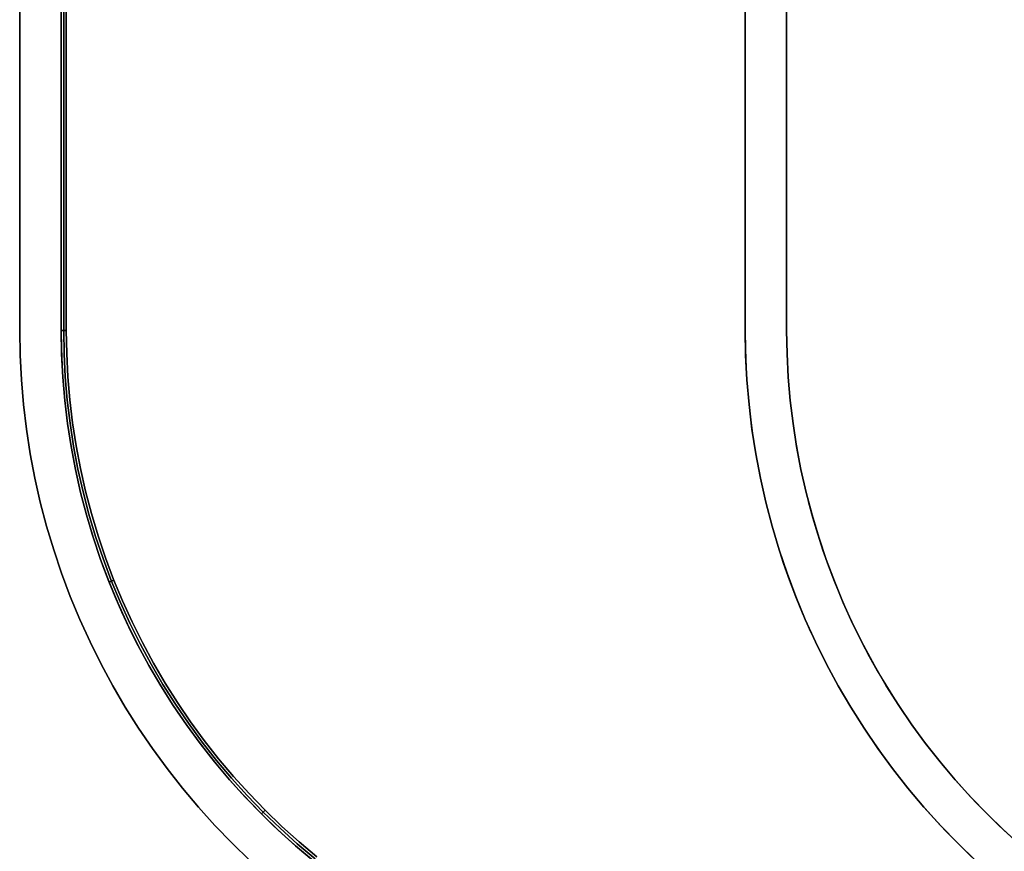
# Model space of a CAD drawing. Extents: x -1808 to 814, y 59 to 2017.
# Tile 18 of 52: x -810 to -715, y 738 to 818. Entities that reach past the tile are written whole.
import ezdxf

# ---------------------------------------------------------------- set-up
doc = ezdxf.new("R2010")
doc.units = 0
for name, color, linetype in [('LIVELLO_02', 192, 'CONTINUOUS'), ('LIVELLO_03', 5, 'CONTINUOUS'), ('PREDEFINITO', 7, 'CONTINUOUS')]:
    doc.layers.add(name, color=color, linetype=linetype)

msp = doc.modelspace()

# ---------------------------------------------------------------- linework, layer by layer
at = {"layer": 'LIVELLO_02'}
for p, q in [((-806, 788, 499.5), (-806, 1098, 499.5)), ((-806, 1098, 492.5), (-806, 788, 492.5)), ((-806, 788, 496), (-806, 1098, 496)), ((-805.75, 1098, 492.25), (-805.75, 788, 492.25)), ((-805.75, 788, 499.75), (-805.75, 1098, 499.75)), ((-805.5, 1098, 492), (-805.5, 788, 492)), ((-805.5, 788, 500), (-805.5, 1098, 500)), ((-805.962, 785.747, 499.5), (-806, 788, 499.5)), ((-806, 788, 492.5), (-805.962, 785.747, 492.5)), ((-805.962, 785.747, 496), (-806, 788, 496)), ((-806, 788, 492.5), (-806, 788, 499.5)), ((-805.5, 788, 492), (-806, 788, 492.5)), ((-806, 788, 499.5), (-805.5, 788, 500)), ((-805.75, 788, 492.25), (-805.712, 785.755, 492.25)), ((-805.712, 785.755, 499.75), (-805.75, 788, 499.75)), ((-805.5, 788, 492), (-805.462, 785.764, 492)), ((-805.462, 785.764, 500), (-805.5, 788, 500)), ((-805.846, 783.496, 499.5), (-805.962, 785.747, 499.5)), ((-805.962, 785.747, 492.5), (-805.846, 783.496, 492.5)), ((-805.846, 783.496, 496), (-805.962, 785.747, 496)), ((-805.712, 785.755, 492.25), (-805.597, 783.513, 492.25)), ((-805.597, 783.513, 499.75), (-805.712, 785.755, 499.75)), ((-805.462, 785.764, 492), (-805.348, 783.53, 492)), ((-805.348, 783.53, 500), (-805.462, 785.764, 500)), ((-805.654, 781.251, 499.5), (-805.846, 783.496, 499.5)), ((-805.846, 783.496, 492.5), (-805.654, 781.251, 492.5)), ((-805.654, 781.251, 496), (-805.846, 783.496, 496)), ((-805.597, 783.513, 492.25), (-805.406, 781.276, 492.25)), ((-805.406, 781.276, 499.75), (-805.597, 783.513, 499.75)), ((-805.348, 783.53, 492), (-805.157, 781.301, 492)), ((-805.157, 781.301, 500), (-805.348, 783.53, 500)), ((-805.385, 779.013, 499.5), (-805.654, 781.251, 499.5)), ((-805.654, 781.251, 492.5), (-805.385, 779.013, 492.5)), ((-805.385, 779.013, 496), (-805.654, 781.251, 496)), ((-805.406, 781.276, 492.25), (-805.139, 779.047, 492.25)), ((-805.139, 779.047, 499.75), (-805.406, 781.276, 499.75)), ((-805.157, 781.301, 492), (-804.891, 779.081, 492)), ((-804.891, 779.081, 500), (-805.157, 781.301, 500)), ((-805.04, 776.786, 499.5), (-805.385, 779.013, 499.5)), ((-805.385, 779.013, 492.5), (-805.04, 776.786, 492.5)), ((-805.04, 776.786, 496), (-805.385, 779.013, 496)), ((-805.139, 779.047, 492.25), (-804.795, 776.828, 492.25)), ((-804.795, 776.828, 499.75), (-805.139, 779.047, 499.75)), ((-804.891, 779.081, 492), (-804.549, 776.87, 492)), ((-804.549, 776.87, 500), (-804.891, 779.081, 500)), ((-804.62, 774.572, 499.5), (-805.04, 776.786, 499.5)), ((-805.04, 776.786, 492.5), (-804.62, 774.572, 492.5)), ((-804.62, 774.572, 496), (-805.04, 776.786, 496)), ((-804.795, 776.828, 492.25), (-804.376, 774.622, 492.25)), ((-804.376, 774.622, 499.75), (-804.795, 776.828, 499.75)), ((-804.549, 776.87, 492), (-804.131, 774.673, 492)), ((-804.131, 774.673, 500), (-804.549, 776.87, 500)), ((-804.123, 772.374, 499.5), (-804.62, 774.572, 499.5)), ((-804.62, 774.572, 492.5), (-804.123, 772.374, 492.5)), ((-804.123, 772.374, 496), (-804.62, 774.572, 496)), ((-804.376, 774.622, 492.25), (-803.882, 772.432, 492.25)), ((-803.882, 772.432, 499.75), (-804.376, 774.622, 499.75)), ((-804.131, 774.673, 492), (-803.639, 772.491, 492)), ((-803.639, 772.491, 500), (-804.131, 774.673, 500)), ((-803.553, 770.193, 499.5), (-804.123, 772.374, 499.5)), ((-804.123, 772.374, 492.5), (-803.553, 770.193, 492.5)), ((-803.553, 770.193, 496), (-804.123, 772.374, 496)), ((-803.882, 772.432, 492.25), (-803.313, 770.26, 492.25)), ((-803.313, 770.26, 499.75), (-803.882, 772.432, 499.75)), ((-803.639, 772.491, 492), (-803.073, 770.328, 492)), ((-803.073, 770.328, 500), (-803.639, 772.491, 500)), ((-802.908, 768.034, 499.5), (-803.553, 770.193, 499.5)), ((-803.553, 770.193, 492.5), (-802.908, 768.034, 492.5)), ((-802.908, 768.034, 496), (-803.553, 770.193, 496)), ((-803.313, 770.26, 492.25), (-802.671, 768.109, 492.25)), ((-802.671, 768.109, 499.75), (-803.313, 770.26, 499.75)), ((-803.073, 770.328, 492), (-802.433, 768.184, 492)), ((-802.433, 768.184, 500), (-803.073, 770.328, 500)), ((-802.189, 765.898, 499.5), (-802.908, 768.034, 499.5)), ((-802.908, 768.034, 492.5), (-802.189, 765.898, 492.5)), ((-802.189, 765.898, 496), (-802.908, 768.034, 496)), ((-802.671, 768.109, 492.25), (-801.956, 765.981, 492.25)), ((-801.956, 765.981, 499.75), (-802.671, 768.109, 499.75)), ((-802.433, 768.184, 492), (-801.72, 766.064, 492)), ((-801.72, 766.064, 500), (-802.433, 768.184, 500)), ((-801.398, 763.788, 499.5), (-802.189, 765.898, 499.5)), ((-802.189, 765.898, 492.5), (-801.398, 763.788, 492.5)), ((-801.398, 763.788, 496), (-802.189, 765.898, 496)), ((-801.956, 765.981, 492.25), (-801.168, 763.878, 492.25)), ((-801.168, 763.878, 499.75), (-801.956, 765.981, 499.75)), ((-801.72, 766.064, 492), (-800.935, 763.97, 492)), ((-800.935, 763.97, 500), (-801.72, 766.064, 500)), ((-800.903, 763.889, 492), (-801.368, 763.705, 492.5)), ((-801.368, 763.705, 499.5), (-800.903, 763.889, 500)), ((-801.168, 763.878, 492.25), (-800.309, 761.804, 492.25)), ((-800.309, 761.804, 499.75), (-801.168, 763.878, 499.75)), ((-800.935, 763.97, 492), (-800.079, 761.903, 492)), ((-800.079, 761.903, 500), (-800.935, 763.97, 500)), ((-800.536, 761.706, 499.5), (-801.398, 763.788, 499.5)), ((-801.398, 763.788, 492.5), (-800.536, 761.706, 492.5)), ((-800.536, 761.706, 496), (-801.398, 763.788, 496)), ((-800.079, 761.903, 492), (-799.154, 759.867, 492)), ((-799.154, 759.867, 500), (-800.079, 761.903, 500)), ((-799.603, 759.654, 499.5), (-800.536, 761.706, 499.5)), ((-800.536, 761.706, 492.5), (-799.603, 759.654, 492.5)), ((-799.603, 759.654, 496), (-800.536, 761.706, 496)), ((-800.309, 761.804, 492.25), (-799.379, 759.76, 492.25)), ((-799.379, 759.76, 499.75), (-800.309, 761.804, 499.75)), ((-798.6, 757.636, 499.5), (-799.603, 759.654, 499.5)), ((-799.603, 759.654, 492.5), (-798.6, 757.636, 492.5)), ((-798.6, 757.636, 496), (-799.603, 759.654, 496)), ((-799.379, 759.76, 492.25), (-798.381, 757.749, 492.25)), ((-798.381, 757.749, 499.75), (-799.379, 759.76, 499.75)), ((-799.154, 759.867, 492), (-798.159, 757.864, 492)), ((-798.159, 757.864, 500), (-799.154, 759.867, 500)), ((-797.53, 755.653, 499.5), (-798.6, 757.636, 499.5)), ((-798.6, 757.636, 492.5), (-797.53, 755.653, 492.5)), ((-797.53, 755.653, 496), (-798.6, 757.636, 496)), ((-798.381, 757.749, 492.25), (-797.314, 755.774, 492.25)), ((-797.314, 755.774, 499.75), (-798.381, 757.749, 499.75)), ((-798.159, 757.864, 492), (-797.096, 755.896, 492)), ((-797.096, 755.896, 500), (-798.159, 757.864, 500)), ((-796.392, 753.707, 499.5), (-797.53, 755.653, 499.5)), ((-797.53, 755.653, 492.5), (-796.392, 753.707, 492.5)), ((-796.392, 753.707, 496), (-797.53, 755.653, 496)), ((-797.314, 755.774, 492.25), (-796.18, 753.836, 492.25)), ((-796.18, 753.836, 499.75), (-797.314, 755.774, 499.75)), ((-797.096, 755.896, 492), (-795.967, 753.966, 492)), ((-795.967, 753.966, 500), (-797.096, 755.896, 500)), ((-795.188, 751.802, 499.5), (-796.392, 753.707, 499.5)), ((-796.392, 753.707, 492.5), (-795.188, 751.802, 492.5)), ((-795.188, 751.802, 496), (-796.392, 753.707, 496)), ((-796.18, 753.836, 492.25), (-794.981, 751.938, 492.25)), ((-794.981, 751.938, 499.75), (-796.18, 753.836, 499.75)), ((-795.967, 753.966, 492), (-794.772, 752.075, 492)), ((-794.772, 752.075, 500), (-795.967, 753.966, 500)), ((-793.92, 749.939, 499.5), (-795.188, 751.802, 499.5)), ((-795.188, 751.802, 492.5), (-793.92, 749.939, 492.5)), ((-793.92, 749.939, 496), (-795.188, 751.802, 496)), ((-794.981, 751.938, 492.25), (-793.718, 750.081, 492.25)), ((-793.718, 750.081, 499.75), (-794.981, 751.938, 499.75)), ((-794.772, 752.075, 492), (-793.514, 750.226, 492)), ((-793.514, 750.226, 500), (-794.772, 752.075, 500)), ((-792.589, 748.12, 499.5), (-793.92, 749.939, 499.5)), ((-793.92, 749.939, 492.5), (-792.589, 748.12, 492.5)), ((-792.589, 748.12, 496), (-793.92, 749.939, 496)), ((-793.718, 750.081, 492.25), (-792.392, 748.269, 492.25)), ((-792.392, 748.269, 499.75), (-793.718, 750.081, 499.75)), ((-793.514, 750.226, 492), (-792.193, 748.421, 492)), ((-792.193, 748.421, 500), (-793.514, 750.226, 500)), ((-791.197, 746.348, 499.5), (-792.589, 748.12, 499.5)), ((-792.589, 748.12, 492.5), (-791.197, 746.348, 492.5)), ((-791.197, 746.348, 496), (-792.589, 748.12, 496)), ((-792.392, 748.269, 492.25), (-791.005, 746.504, 492.25)), ((-791.005, 746.504, 499.75), (-792.392, 748.269, 499.75)), ((-792.193, 748.421, 492), (-790.811, 746.662, 492)), ((-790.811, 746.662, 500), (-792.193, 748.421, 500)), ((-789.745, 744.625, 499.5), (-791.197, 746.348, 499.5)), ((-791.197, 746.348, 492.5), (-789.745, 744.625, 492.5)), ((-789.745, 744.625, 496), (-791.197, 746.348, 496)), ((-791.005, 746.504, 492.25), (-789.559, 744.787, 492.25)), ((-789.559, 744.787, 499.75), (-791.005, 746.504, 499.75)), ((-790.811, 746.662, 492), (-789.371, 744.951, 492)), ((-789.371, 744.951, 500), (-790.811, 746.662, 500)), ((-789.371, 744.951, 492), (-787.872, 743.291, 492)), ((-787.872, 743.291, 500), (-789.371, 744.951, 500)), ((-788.235, 742.951, 499.5), (-789.745, 744.625, 499.5)), ((-789.745, 744.625, 492.5), (-788.235, 742.951, 492.5)), ((-788.235, 742.951, 496), (-789.745, 744.625, 496)), ((-789.559, 744.787, 492.25), (-788.055, 743.12, 492.25)), ((-788.055, 743.12, 499.75), (-789.559, 744.787, 499.75)), ((-786.669, 741.331, 499.5), (-788.235, 742.951, 499.5)), ((-788.235, 742.951, 492.5), (-786.669, 741.331, 492.5)), ((-786.669, 741.331, 496), (-788.235, 742.951, 496)), ((-788.055, 743.12, 492.25), (-786.495, 741.505, 492.25)), ((-786.495, 741.505, 499.75), (-788.055, 743.12, 499.75)), ((-787.872, 743.291, 492), (-786.318, 741.682, 492)), ((-786.318, 741.682, 500), (-787.872, 743.291, 500)), ((-786.318, 741.682, 492), (-786.671, 741.329, 492.5)), ((-786.671, 741.329, 499.5), (-786.318, 741.682, 500)), ((-785.049, 739.765, 499.5), (-786.669, 741.331, 499.5)), ((-786.669, 741.331, 492.5), (-785.049, 739.765, 492.5)), ((-785.049, 739.765, 496), (-786.669, 741.331, 496)), ((-786.495, 741.505, 492.25), (-784.88, 739.945, 492.25)), ((-784.88, 739.945, 499.75), (-786.495, 741.505, 499.75)), ((-786.318, 741.682, 492), (-784.709, 740.128, 492)), ((-784.709, 740.128, 500), (-786.318, 741.682, 500)), ((-784.709, 740.128, 492), (-783.049, 738.629, 492)), ((-783.049, 738.629, 500), (-784.709, 740.128, 500)), ((-783.375, 738.255, 499.5), (-785.049, 739.765, 499.5)), ((-785.049, 739.765, 492.5), (-783.375, 738.255, 492.5)), ((-783.375, 738.255, 496), (-785.049, 739.765, 496)), ((-784.88, 739.945, 492.25), (-783.213, 738.441, 492.25)), ((-783.213, 738.441, 499.75), (-784.88, 739.945, 499.75)), ((-781.652, 736.803, 499.5), (-783.375, 738.255, 499.5)), ((-783.375, 738.255, 492.5), (-781.652, 736.803, 492.5)), ((-781.652, 736.803, 496), (-783.375, 738.255, 496)), ((-783.213, 738.441, 492.25), (-781.496, 736.995, 492.25)), ((-781.496, 736.995, 499.75), (-783.213, 738.441, 499.75)), ((-783.049, 738.629, 492), (-781.338, 737.189, 492)), ((-781.338, 737.189, 500), (-783.049, 738.629, 500))]:
    msp.add_line(p, q, dxfattribs=at)
at = {"layer": 'LIVELLO_03'}
for p, q in [((-810, 1098, 475), (-810, 788, 475)), ((-810, 1098, 500), (-810, 788, 500)), ((-810, 788, 487.5), (-810, 1098, 487.5)), ((-806, 788, 475), (-806, 1098, 475)), ((-806, 788, 500), (-806, 1098, 500)), ((-806, 1098, 487.5), (-806, 788, 487.5)), ((-740, 1098), (-740, 788)), ((-740, 1098, 25), (-740, 788, 25)), ((-740, 788, 12.5), (-740, 1098, 12.5)), ((-736, 788), (-736, 1098)), ((-736, 788, 25), (-736, 1098, 25)), ((-736, 1098, 12.5), (-736, 788, 12.5)), ((-810, 788, 475), (-809.959, 785.61, 475)), ((-810, 788, 500), (-809.959, 785.61, 500)), ((-809.959, 785.61, 487.5), (-810, 788, 487.5)), ((-810, 788, 475), (-810, 788, 500)), ((-805.962, 785.747, 475), (-806, 788, 475)), ((-805.962, 785.747, 500), (-806, 788, 500)), ((-806, 788, 487.5), (-805.962, 785.747, 487.5)), ((-806, 788, 475), (-806, 788, 500)), ((-740, 788), (-739.959, 785.61)), ((-740, 788, 25), (-739.959, 785.61, 25)), ((-739.959, 785.61, 12.5), (-740, 788, 12.5)), ((-740, 788), (-740, 788, 25)), ((-735.962, 785.747), (-736, 788)), ((-735.962, 785.747, 25), (-736, 788, 25)), ((-736, 788, 12.5), (-735.962, 785.747, 12.5)), ((-736, 788), (-736, 788, 25)), ((-805.846, 783.496, 475), (-805.962, 785.747, 475)), ((-805.846, 783.496, 500), (-805.962, 785.747, 500)), ((-805.962, 785.747, 487.5), (-805.846, 783.496, 487.5)), ((-735.846, 783.496), (-735.962, 785.747)), ((-735.846, 783.496, 25), (-735.962, 785.747, 25)), ((-735.962, 785.747, 12.5), (-735.846, 783.496, 12.5)), ((-809.959, 785.61, 475), (-809.837, 783.223, 475)), ((-809.959, 785.61, 500), (-809.837, 783.223, 500)), ((-809.837, 783.223, 487.5), (-809.959, 785.61, 487.5)), ((-739.959, 785.61), (-739.837, 783.223)), ((-739.959, 785.61, 25), (-739.837, 783.223, 25)), ((-739.837, 783.223, 12.5), (-739.959, 785.61, 12.5)), ((-809.837, 783.223, 475), (-809.633, 780.842, 475)), ((-809.837, 783.223, 500), (-809.633, 780.842, 500)), ((-809.633, 780.842, 487.5), (-809.837, 783.223, 487.5)), ((-805.654, 781.251, 475), (-805.846, 783.496, 475)), ((-805.654, 781.251, 500), (-805.846, 783.496, 500)), ((-805.846, 783.496, 487.5), (-805.654, 781.251, 487.5)), ((-739.837, 783.223), (-739.633, 780.842)), ((-739.837, 783.223, 25), (-739.633, 780.842, 25)), ((-739.633, 780.842, 12.5), (-739.837, 783.223, 12.5)), ((-735.654, 781.251), (-735.846, 783.496)), ((-735.654, 781.251, 25), (-735.846, 783.496, 25)), ((-735.846, 783.496, 12.5), (-735.654, 781.251, 12.5)), ((-805.385, 779.013, 475), (-805.654, 781.251, 475)), ((-805.385, 779.013, 500), (-805.654, 781.251, 500)), ((-805.654, 781.251, 487.5), (-805.385, 779.013, 487.5)), ((-735.385, 779.013), (-735.654, 781.251)), ((-735.385, 779.013, 25), (-735.654, 781.251, 25)), ((-735.654, 781.251, 12.5), (-735.385, 779.013, 12.5)), ((-809.633, 780.842, 475), (-809.348, 778.468, 475)), ((-809.633, 780.842, 500), (-809.348, 778.468, 500)), ((-809.348, 778.468, 487.5), (-809.633, 780.842, 487.5)), ((-739.633, 780.842), (-739.348, 778.468)), ((-739.633, 780.842, 25), (-739.348, 778.468, 25)), ((-739.348, 778.468, 12.5), (-739.633, 780.842, 12.5)), ((-805.04, 776.786, 475), (-805.385, 779.013, 475)), ((-805.04, 776.786, 500), (-805.385, 779.013, 500)), ((-805.385, 779.013, 487.5), (-805.04, 776.786, 487.5)), ((-735.04, 776.786), (-735.385, 779.013)), ((-735.04, 776.786, 25), (-735.385, 779.013, 25)), ((-735.385, 779.013, 12.5), (-735.04, 776.786, 12.5)), ((-809.348, 778.468, 475), (-808.982, 776.106, 475)), ((-809.348, 778.468, 500), (-808.982, 776.106, 500)), ((-808.982, 776.106, 487.5), (-809.348, 778.468, 487.5)), ((-739.348, 778.468), (-738.982, 776.106)), ((-739.348, 778.468, 25), (-738.982, 776.106, 25)), ((-738.982, 776.106, 12.5), (-739.348, 778.468, 12.5)), ((-804.62, 774.572, 475), (-805.04, 776.786, 475)), ((-804.62, 774.572, 500), (-805.04, 776.786, 500)), ((-805.04, 776.786, 487.5), (-804.62, 774.572, 487.5)), ((-734.62, 774.572), (-735.04, 776.786)), ((-734.62, 774.572, 25), (-735.04, 776.786, 25)), ((-735.04, 776.786, 12.5), (-734.62, 774.572, 12.5)), ((-808.982, 776.106, 475), (-808.536, 773.758, 475)), ((-808.982, 776.106, 500), (-808.536, 773.758, 500)), ((-808.536, 773.758, 487.5), (-808.982, 776.106, 487.5)), ((-738.982, 776.106), (-738.536, 773.758)), ((-738.982, 776.106, 25), (-738.536, 773.758, 25)), ((-738.536, 773.758, 12.5), (-738.982, 776.106, 12.5)), ((-804.123, 772.374, 475), (-804.62, 774.572, 475)), ((-804.123, 772.374, 500), (-804.62, 774.572, 500)), ((-804.62, 774.572, 487.5), (-804.123, 772.374, 487.5)), ((-734.123, 772.374), (-734.62, 774.572)), ((-734.123, 772.374, 25), (-734.62, 774.572, 25)), ((-734.62, 774.572, 12.5), (-734.123, 772.374, 12.5)), ((-808.536, 773.758, 475), (-808.01, 771.426, 475)), ((-808.536, 773.758, 500), (-808.01, 771.426, 500)), ((-808.01, 771.426, 487.5), (-808.536, 773.758, 487.5)), ((-738.536, 773.758), (-738.01, 771.426)), ((-738.536, 773.758, 25), (-738.01, 771.426, 25)), ((-738.01, 771.426, 12.5), (-738.536, 773.758, 12.5)), ((-803.553, 770.193, 475), (-804.123, 772.374, 475)), ((-803.553, 770.193, 500), (-804.123, 772.374, 500)), ((-804.123, 772.374, 487.5), (-803.553, 770.193, 487.5)), ((-733.553, 770.193), (-734.123, 772.374)), ((-733.553, 770.193, 25), (-734.123, 772.374, 25)), ((-734.123, 772.374, 12.5), (-733.553, 770.193, 12.5)), ((-808.01, 771.426, 475), (-807.404, 769.114, 475)), ((-808.01, 771.426, 500), (-807.404, 769.114, 500)), ((-807.404, 769.114, 487.5), (-808.01, 771.426, 487.5)), ((-738.01, 771.426), (-737.404, 769.114)), ((-738.01, 771.426, 25), (-737.404, 769.114, 25)), ((-737.404, 769.114, 12.5), (-738.01, 771.426, 12.5)), ((-802.908, 768.034, 475), (-803.553, 770.193, 475)), ((-802.908, 768.034, 500), (-803.553, 770.193, 500)), ((-803.553, 770.193, 487.5), (-802.908, 768.034, 487.5)), ((-732.908, 768.034), (-733.553, 770.193)), ((-732.908, 768.034, 25), (-733.553, 770.193, 25)), ((-733.553, 770.193, 12.5), (-732.908, 768.034, 12.5)), ((-807.404, 769.114, 475), (-806.72, 766.824, 475)), ((-807.404, 769.114, 500), (-806.72, 766.824, 500)), ((-806.72, 766.824, 487.5), (-807.404, 769.114, 487.5)), ((-737.404, 769.114), (-736.72, 766.824)), ((-737.404, 769.114, 25), (-736.72, 766.824, 25)), ((-736.72, 766.824, 12.5), (-737.404, 769.114, 12.5)), ((-802.189, 765.898, 475), (-802.908, 768.034, 475)), ((-802.189, 765.898, 500), (-802.908, 768.034, 500)), ((-802.908, 768.034, 487.5), (-802.189, 765.898, 487.5)), ((-732.189, 765.898), (-732.908, 768.034)), ((-732.189, 765.898, 25), (-732.908, 768.034, 25)), ((-732.908, 768.034, 12.5), (-732.189, 765.898, 12.5)), ((-806.72, 766.824, 475), (-805.958, 764.558, 475)), ((-806.72, 766.824, 500), (-805.958, 764.558, 500)), ((-805.958, 764.558, 487.5), (-806.72, 766.824, 487.5)), ((-736.72, 766.824), (-735.958, 764.558)), ((-736.72, 766.824, 25), (-735.958, 764.558, 25)), ((-735.958, 764.558, 12.5), (-736.72, 766.824, 12.5)), ((-801.398, 763.788, 475), (-802.189, 765.898, 475)), ((-801.398, 763.788, 500), (-802.189, 765.898, 500)), ((-802.189, 765.898, 487.5), (-801.398, 763.788, 487.5)), ((-731.398, 763.788), (-732.189, 765.898)), ((-731.398, 763.788, 25), (-732.189, 765.898, 25)), ((-732.189, 765.898, 12.5), (-731.398, 763.788, 12.5)), ((-805.958, 764.558, 475), (-805.119, 762.32, 475)), ((-805.958, 764.558, 500), (-805.119, 762.32, 500)), ((-805.119, 762.32, 487.5), (-805.958, 764.558, 487.5)), ((-735.958, 764.558), (-735.119, 762.32)), ((-735.958, 764.558, 25), (-735.119, 762.32, 25)), ((-735.119, 762.32, 12.5), (-735.958, 764.558, 12.5)), ((-800.536, 761.706, 475), (-801.398, 763.788, 475)), ((-800.536, 761.706, 500), (-801.398, 763.788, 500)), ((-801.398, 763.788, 487.5), (-800.536, 761.706, 487.5)), ((-730.536, 761.706), (-731.398, 763.788)), ((-730.536, 761.706, 25), (-731.398, 763.788, 25)), ((-731.398, 763.788, 12.5), (-730.536, 761.706, 12.5)), ((-805.119, 762.32, 475), (-804.205, 760.112, 475)), ((-805.119, 762.32, 500), (-804.205, 760.112, 500)), ((-804.205, 760.112, 487.5), (-805.119, 762.32, 487.5)), ((-735.119, 762.32), (-734.205, 760.112)), ((-735.119, 762.32, 25), (-734.205, 760.112, 25)), ((-734.205, 760.112, 12.5), (-735.119, 762.32, 12.5)), ((-799.603, 759.654, 475), (-800.536, 761.706, 475)), ((-799.603, 759.654, 500), (-800.536, 761.706, 500)), ((-800.536, 761.706, 487.5), (-799.603, 759.654, 487.5)), ((-729.603, 759.654), (-730.536, 761.706)), ((-729.603, 759.654, 25), (-730.536, 761.706, 25)), ((-730.536, 761.706, 12.5), (-729.603, 759.654, 12.5)), ((-804.205, 760.112, 475), (-803.215, 757.936, 475)), ((-804.205, 760.112, 500), (-803.215, 757.936, 500)), ((-803.215, 757.936, 487.5), (-804.205, 760.112, 487.5)), ((-734.205, 760.112), (-733.215, 757.936)), ((-734.205, 760.112, 25), (-733.215, 757.936, 25)), ((-733.215, 757.936, 12.5), (-734.205, 760.112, 12.5)), ((-798.6, 757.636, 475), (-799.603, 759.654, 475)), ((-798.6, 757.636, 500), (-799.603, 759.654, 500)), ((-799.603, 759.654, 487.5), (-798.6, 757.636, 487.5)), ((-728.6, 757.636), (-729.603, 759.654)), ((-728.6, 757.636, 25), (-729.603, 759.654, 25)), ((-729.603, 759.654, 12.5), (-728.6, 757.636, 12.5)), ((-803.215, 757.936, 475), (-802.152, 755.795, 475)), ((-803.215, 757.936, 500), (-802.152, 755.795, 500)), ((-802.152, 755.795, 487.5), (-803.215, 757.936, 487.5)), ((-797.53, 755.653, 475), (-798.6, 757.636, 475)), ((-797.53, 755.653, 500), (-798.6, 757.636, 500)), ((-798.6, 757.636, 487.5), (-797.53, 755.653, 487.5)), ((-733.215, 757.936), (-732.152, 755.795)), ((-733.215, 757.936, 25), (-732.152, 755.795, 25)), ((-732.152, 755.795, 12.5), (-733.215, 757.936, 12.5)), ((-727.53, 755.653), (-728.6, 757.636)), ((-727.53, 755.653, 25), (-728.6, 757.636, 25)), ((-728.6, 757.636, 12.5), (-727.53, 755.653, 12.5)), ((-802.152, 755.795, 475), (-801.016, 753.692, 475)), ((-802.152, 755.795, 500), (-801.016, 753.692, 500)), ((-801.016, 753.692, 487.5), (-802.152, 755.795, 487.5)), ((-796.392, 753.707, 475), (-797.53, 755.653, 475)), ((-796.392, 753.707, 500), (-797.53, 755.653, 500)), ((-797.53, 755.653, 487.5), (-796.392, 753.707, 487.5)), ((-732.152, 755.795), (-731.016, 753.692)), ((-732.152, 755.795, 25), (-731.016, 753.692, 25)), ((-731.016, 753.692, 12.5), (-732.152, 755.795, 12.5)), ((-726.392, 753.707), (-727.53, 755.653)), ((-726.392, 753.707, 25), (-727.53, 755.653, 25)), ((-727.53, 755.653, 12.5), (-726.392, 753.707, 12.5)), ((-801.016, 753.692, 475), (-799.809, 751.629, 475)), ((-801.016, 753.692, 500), (-799.809, 751.629, 500)), ((-799.809, 751.629, 487.5), (-801.016, 753.692, 487.5)), ((-795.188, 751.802, 475), (-796.392, 753.707, 475)), ((-795.188, 751.802, 500), (-796.392, 753.707, 500)), ((-796.392, 753.707, 487.5), (-795.188, 751.802, 487.5)), ((-731.016, 753.692), (-729.809, 751.629)), ((-731.016, 753.692, 25), (-729.809, 751.629, 25)), ((-729.809, 751.629, 12.5), (-731.016, 753.692, 12.5)), ((-725.188, 751.802), (-726.392, 753.707)), ((-725.188, 751.802, 25), (-726.392, 753.707, 25)), ((-726.392, 753.707, 12.5), (-725.188, 751.802, 12.5)), ((-799.809, 751.629, 475), (-798.533, 749.608, 475)), ((-799.809, 751.629, 500), (-798.533, 749.608, 500)), ((-798.533, 749.608, 487.5), (-799.809, 751.629, 487.5)), ((-793.92, 749.939, 475), (-795.188, 751.802, 475)), ((-793.92, 749.939, 500), (-795.188, 751.802, 500)), ((-795.188, 751.802, 487.5), (-793.92, 749.939, 487.5)), ((-729.809, 751.629), (-728.533, 749.608)), ((-729.809, 751.629, 25), (-728.533, 749.608, 25)), ((-728.533, 749.608, 12.5), (-729.809, 751.629, 12.5)), ((-723.92, 749.939), (-725.188, 751.802)), ((-723.92, 749.939, 25), (-725.188, 751.802, 25)), ((-725.188, 751.802, 12.5), (-723.92, 749.939, 12.5)), ((-798.533, 749.608, 475), (-797.188, 747.632, 475)), ((-798.533, 749.608, 500), (-797.188, 747.632, 500)), ((-797.188, 747.632, 487.5), (-798.533, 749.608, 487.5)), ((-792.589, 748.12, 475), (-793.92, 749.939, 475)), ((-792.589, 748.12, 500), (-793.92, 749.939, 500)), ((-793.92, 749.939, 487.5), (-792.589, 748.12, 487.5)), ((-728.533, 749.608), (-727.188, 747.632)), ((-728.533, 749.608, 25), (-727.188, 747.632, 25)), ((-727.188, 747.632, 12.5), (-728.533, 749.608, 12.5)), ((-722.589, 748.12), (-723.92, 749.939)), ((-722.589, 748.12, 25), (-723.92, 749.939, 25)), ((-723.92, 749.939, 12.5), (-722.589, 748.12, 12.5)), ((-791.197, 746.348, 475), (-792.589, 748.12, 475)), ((-791.197, 746.348, 500), (-792.589, 748.12, 500)), ((-792.589, 748.12, 487.5), (-791.197, 746.348, 487.5)), ((-721.197, 746.348), (-722.589, 748.12)), ((-721.197, 746.348, 25), (-722.589, 748.12, 25)), ((-722.589, 748.12, 12.5), (-721.197, 746.348, 12.5)), ((-797.188, 747.632, 475), (-795.776, 745.703, 475)), ((-797.188, 747.632, 500), (-795.776, 745.703, 500)), ((-795.776, 745.703, 487.5), (-797.188, 747.632, 487.5)), ((-727.188, 747.632), (-725.776, 745.703)), ((-727.188, 747.632, 25), (-725.776, 745.703, 25)), ((-725.776, 745.703, 12.5), (-727.188, 747.632, 12.5)), ((-789.745, 744.625, 475), (-791.197, 746.348, 475)), ((-789.745, 744.625, 500), (-791.197, 746.348, 500)), ((-791.197, 746.348, 487.5), (-789.745, 744.625, 487.5)), ((-719.745, 744.625), (-721.197, 746.348)), ((-719.745, 744.625, 25), (-721.197, 746.348, 25)), ((-721.197, 746.348, 12.5), (-719.745, 744.625, 12.5)), ((-795.776, 745.703, 475), (-794.3, 743.824, 475)), ((-795.776, 745.703, 500), (-794.3, 743.824, 500)), ((-794.3, 743.824, 487.5), (-795.776, 745.703, 487.5)), ((-725.776, 745.703), (-724.3, 743.824)), ((-725.776, 745.703, 25), (-724.3, 743.824, 25)), ((-724.3, 743.824, 12.5), (-725.776, 745.703, 12.5)), ((-788.235, 742.951, 475), (-789.745, 744.625, 475)), ((-788.235, 742.951, 500), (-789.745, 744.625, 500)), ((-789.745, 744.625, 487.5), (-788.235, 742.951, 487.5)), ((-718.235, 742.951), (-719.745, 744.625)), ((-718.235, 742.951, 25), (-719.745, 744.625, 25)), ((-719.745, 744.625, 12.5), (-718.235, 742.951, 12.5)), ((-794.3, 743.824, 475), (-792.76, 741.996, 475)), ((-794.3, 743.824, 500), (-792.76, 741.996, 500)), ((-792.76, 741.996, 487.5), (-794.3, 743.824, 487.5)), ((-786.669, 741.331, 475), (-788.235, 742.951, 475)), ((-786.669, 741.331, 500), (-788.235, 742.951, 500)), ((-788.235, 742.951, 487.5), (-786.669, 741.331, 487.5)), ((-724.3, 743.824), (-722.76, 741.996)), ((-724.3, 743.824, 25), (-722.76, 741.996, 25)), ((-722.76, 741.996, 12.5), (-724.3, 743.824, 12.5)), ((-716.669, 741.331), (-718.235, 742.951)), ((-716.669, 741.331, 25), (-718.235, 742.951, 25)), ((-718.235, 742.951, 12.5), (-716.669, 741.331, 12.5)), ((-792.76, 741.996, 475), (-791.159, 740.221, 475)), ((-792.76, 741.996, 500), (-791.159, 740.221, 500)), ((-791.159, 740.221, 487.5), (-792.76, 741.996, 487.5)), ((-722.76, 741.996), (-721.159, 740.221)), ((-722.76, 741.996, 25), (-721.159, 740.221, 25)), ((-721.159, 740.221, 12.5), (-722.76, 741.996, 12.5)), ((-785.049, 739.765, 475), (-786.669, 741.331, 475)), ((-785.049, 739.765, 500), (-786.669, 741.331, 500)), ((-786.669, 741.331, 487.5), (-785.049, 739.765, 487.5)), ((-715.049, 739.765), (-716.669, 741.331)), ((-715.049, 739.765, 25), (-716.669, 741.331, 25)), ((-716.669, 741.331, 12.5), (-715.049, 739.765, 12.5)), ((-791.159, 740.221, 475), (-789.497, 738.503, 475)), ((-791.159, 740.221, 500), (-789.497, 738.503, 500)), ((-789.497, 738.503, 487.5), (-791.159, 740.221, 487.5)), ((-721.159, 740.221), (-719.497, 738.503)), ((-721.159, 740.221, 25), (-719.497, 738.503, 25)), ((-719.497, 738.503, 12.5), (-721.159, 740.221, 12.5)), ((-783.375, 738.255, 475), (-785.049, 739.765, 475)), ((-783.375, 738.255, 500), (-785.049, 739.765, 500)), ((-785.049, 739.765, 487.5), (-783.375, 738.255, 487.5)), ((-713.375, 738.255), (-715.049, 739.765)), ((-713.375, 738.255, 25), (-715.049, 739.765, 25)), ((-715.049, 739.765, 12.5), (-713.375, 738.255, 12.5)), ((-789.497, 738.503, 475), (-787.779, 736.841, 475)), ((-789.497, 738.503, 500), (-787.779, 736.841, 500)), ((-787.779, 736.841, 487.5), (-789.497, 738.503, 487.5)), ((-781.652, 736.803, 475), (-783.375, 738.255, 475)), ((-781.652, 736.803, 500), (-783.375, 738.255, 500)), ((-783.375, 738.255, 487.5), (-781.652, 736.803, 487.5)), ((-719.497, 738.503), (-717.779, 736.841)), ((-719.497, 738.503, 25), (-717.779, 736.841, 25)), ((-717.779, 736.841, 12.5), (-719.497, 738.503, 12.5))]:
    msp.add_line(p, q, dxfattribs=at)
at = {"layer": 'PREDEFINITO'}
for p, q in [((-806, 1098, 475), (-806, 788, 475)), ((-740, 1098), (-740, 788)), ((-736, 1098), (-736, 788))]:
    msp.add_line(p, q, dxfattribs=at)
for centre, radius in [((-740, 788, 475), 66), ((-670, 788), 70), ((-670, 788), 66)]:
    msp.add_arc(centre, radius, 180, 270, dxfattribs=at)

doc.saveas('drawing.dxf')
